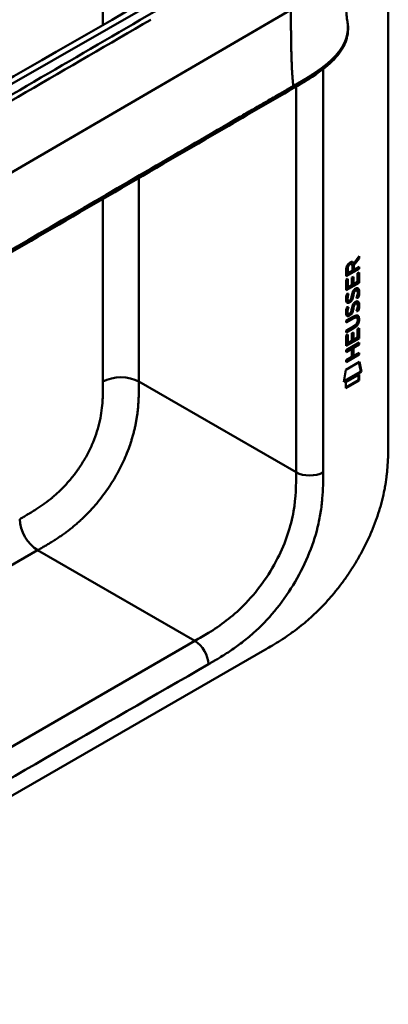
# Model space of a CAD drawing. Header units: millimetres. Extents: x 20 to 833, y 20 to 574.
# Tile 9 of 19: x 409 to 432, y 85 to 148. Entities that reach past the tile are written whole.
import ezdxf

# ---------------------------------------------------------------- set-up
doc = ezdxf.new("R2010")
doc.units = ezdxf.units.MM
doc.header["$LTSCALE"] = 2
doc.layers.add('Sichtbare Kanten(DIN)', color=7, linetype='Continuous', lineweight=50)
doc.layers.add('Sichtbare tangentiale Kanten(DIN)', color=7, linetype='Continuous', lineweight=50)

msp = doc.modelspace()

# ---------------------------------------------------------------- linework, layer by layer
at = {"layer": 'Sichtbare Kanten(DIN)'}
for p, q in [((432.448, 183.566), (432.448, 121.045)), ((430.231, 132.195), (430.274, 132.171)), ((430.569, 132.507), (430.246, 132.074)), ((430.274, 132.171), (430.612, 132.624)), ((430.612, 132.482), (430.289, 132.049)), ((430.569, 132.567), (430.569, 132.507)), ((430.569, 132.507), (430.612, 132.482)), ((430.612, 132.624), (430.612, 132.482)), ((430.569, 131.857), (429.803, 131.416)), ((430.611, 131.833), (429.803, 131.367)), ((429.803, 131.367), (429.804, 131.796)), ((429.86, 131.863), (429.859, 131.573)), ((429.859, 131.573), (429.902, 131.548)), ((429.902, 131.839), (429.902, 131.548)), ((429.902, 131.548), (430.19, 131.714)), ((430.104, 132.159), (430.147, 132.134)), ((430.19, 131.714), (430.19, 132.004)), ((430.246, 132.074), (430.246, 131.796)), ((430.246, 132.074), (430.289, 132.049)), ((430.246, 131.796), (430.289, 131.771)), ((430.289, 132.049), (430.289, 131.771)), ((430.289, 131.771), (430.611, 131.957)), ((430.513, 131.545), (430.611, 131.602)), ((430.569, 131.578), (430.568, 130.965)), ((430.569, 131.933), (430.569, 131.857)), ((430.569, 131.857), (430.611, 131.833)), ((430.611, 131.957), (430.611, 131.833)), ((430.611, 131.602), (430.611, 130.941)), ((429.802, 130.475), (429.803, 131.13)), ((430.568, 130.965), (429.802, 130.524)), ((430.611, 130.941), (429.802, 130.475)), ((429.803, 131.13), (429.901, 131.186)), ((429.859, 131.162), (429.858, 130.679)), ((429.901, 131.186), (429.901, 130.655)), ((430.154, 131.273), (430.253, 131.33)), ((430.154, 130.801), (430.154, 131.273)), ((430.21, 131.306), (430.21, 130.882)), ((430.253, 131.33), (430.252, 130.857)), ((430.252, 130.857), (430.512, 131.007)), ((430.512, 131.007), (430.513, 131.545)), ((430.568, 130.965), (430.611, 130.941)), ((429.858, 130.679), (429.901, 130.655)), ((429.901, 130.655), (430.154, 130.801)), ((430.21, 130.882), (430.252, 130.857)), ((430.274, 130.406), (430.316, 130.381)), ((430.354, 130.49), (430.351, 130.489)), ((430.354, 130.49), (430.396, 130.466)), ((430.396, 130.466), (430.393, 130.464)), ((430.433, 130.498), (430.476, 130.473)), ((429.851, 130.25), (429.947, 130.273)), ((429.864, 129.872), (429.866, 129.867)), ((429.891, 129.837), (429.934, 129.813)), ((429.906, 129.847), (429.908, 129.843)), ((430.1, 129.927), (430.103, 129.934)), ((430.208, 130.164), (430.25, 130.139)), ((430.221, 130.237), (430.264, 130.212)), ((430.512, 130.037), (430.555, 130.012)), ((429.85, 129.418), (429.946, 129.44)), ((430.099, 129.095), (430.102, 129.102)), ((430.207, 129.332), (430.249, 129.307)), ((430.221, 129.405), (430.263, 129.38)), ((430.273, 129.574), (430.316, 129.549)), ((430.353, 129.658), (430.35, 129.656)), ((430.353, 129.658), (430.396, 129.634)), ((430.396, 129.634), (430.392, 129.632)), ((430.433, 129.666), (430.475, 129.641)), ((430.512, 129.205), (430.554, 129.18)), ((429.801, 128.563), (430.266, 128.831)), ((430.231, 128.737), (429.801, 128.489)), ((430.273, 128.712), (429.801, 128.44)), ((429.801, 128.44), (429.801, 128.563)), ((429.863, 129.04), (429.865, 129.035)), ((429.891, 129.005), (429.933, 128.981)), ((429.906, 129.015), (429.908, 129.011)), ((430.425, 128.777), (430.467, 128.752)), ((430.522, 128.599), (430.522, 128.603)), ((429.8, 127.931), (430.273, 128.203)), ((430.223, 128.101), (429.8, 127.857)), ((430.266, 128.076), (429.8, 127.808)), ((429.8, 127.808), (429.8, 127.931)), ((430.51, 128.037), (430.609, 128.094)), ((430.51, 127.499), (430.51, 128.037)), ((430.566, 128.069), (430.566, 127.457)), ((430.609, 128.094), (430.608, 127.432)), ((429.8, 127.621), (429.899, 127.678)), ((429.8, 126.966), (429.8, 127.621)), ((430.566, 127.457), (429.8, 127.015)), ((430.608, 127.432), (429.8, 126.966)), ((429.856, 127.654), (429.856, 127.171)), ((429.899, 127.678), (429.898, 127.146)), ((429.898, 127.146), (430.152, 127.292)), ((430.152, 127.765), (430.25, 127.822)), ((430.152, 127.292), (430.152, 127.765)), ((430.208, 127.797), (430.208, 127.374)), ((430.208, 127.374), (430.25, 127.349)), ((430.25, 127.822), (430.25, 127.349)), ((430.25, 127.349), (430.51, 127.499)), ((430.566, 127.457), (430.608, 127.432)), ((429.799, 126.707), (430.608, 127.173)), ((430.108, 126.811), (429.799, 126.633)), ((430.151, 126.786), (429.799, 126.584)), ((429.799, 126.584), (429.799, 126.707)), ((429.856, 127.171), (429.898, 127.146)), ((430.108, 126.811), (430.151, 126.786)), ((430.15, 126.277), (430.151, 126.786)), ((430.565, 127.074), (430.209, 126.869)), ((430.209, 126.869), (430.209, 126.36)), ((430.209, 126.869), (430.252, 126.844)), ((430.252, 126.844), (430.251, 126.336)), ((430.608, 127.05), (430.252, 126.844)), ((430.565, 127.148), (430.565, 127.074)), ((430.565, 127.074), (430.608, 127.05)), ((430.608, 127.173), (430.608, 127.05)), ((430.565, 126.442), (429.799, 126.001)), ((430.607, 126.418), (429.799, 125.952)), ((429.799, 126.075), (430.15, 126.277)), ((429.799, 125.952), (429.799, 126.075)), ((430.209, 126.36), (430.251, 126.336)), ((430.251, 126.336), (430.607, 126.541)), ((430.565, 126.516), (430.565, 126.442)), ((430.565, 126.442), (430.607, 126.418)), ((430.607, 126.541), (430.607, 126.418)), ((429.649, 124.697), (429.778, 125.468)), ((430.713, 125.359), (429.658, 124.751)), ((429.778, 125.468), (430.629, 125.958)), ((430.595, 125.939), (430.713, 125.359)), ((430.629, 125.958), (430.756, 125.335)), ((430.713, 125.359), (430.756, 125.335)), ((430.756, 125.335), (429.649, 124.697)), ((429.778, 124.678), (430.626, 125.167)), ((430.583, 124.818), (429.778, 124.354)), ((430.626, 124.794), (429.778, 124.305)), ((430.584, 125.142), (430.583, 124.818)), ((430.583, 124.818), (430.626, 124.794)), ((430.626, 125.167), (430.626, 124.794)), ((429.778, 124.305), (429.778, 124.678)), ((379.85, 81.93), (424.676, 107.81))]:
    msp.add_line(p, q, dxfattribs=at)
for centre, major_axis, ratio, start_param, end_param in [((429.841, 131.525), (-0.368, -0.732), 0.34929, 2.798951, 3.629759), ((429.799, 131.549), (-0.368, -0.732), 0.34929, 2.798951, 3.03581), ((430.193, 131.803), (-0.175, 0.346), 0.819444, 0.044165, 1.01691), ((430.235, 131.779), (-0.175, 0.346), 0.819444, 0.044165, 1.01691), ((430.167, 129.832), (0.258, 0.67), 0.280159, 6.239264, 6.601156), ((430.21, 129.807), (0.258, 0.67), 0.280159, 6.079768, 6.601156), ((430.222, 131.094), (0.327, 1.256), 0.153171, 2.885023, 2.945982), ((430.075, 130.253), (0.178, 0.418), 0.325758, 2.860979, 3.102051), ((430.264, 131.07), (0.327, 1.256), 0.153171, 2.885023, 2.945982), ((430.117, 130.228), (0.178, 0.418), 0.325758, 2.860979, 3.321272), ((430.083, 129.925), (0.0284, 0.0613), 0.214041, 4.52817, 4.836248), ((430.083, 129.093), (0.0284, 0.0613), 0.214041, 4.52817, 4.836248), ((430.167, 129.001), (0.258, 0.669), 0.280374, 6.239236, 6.601395), ((430.21, 128.976), (0.258, 0.669), 0.280374, 6.079702, 6.601395), ((430.246, 130.357), (0.352, 1.35), 0.146604, 2.895407, 2.954548), ((430.076, 129.425), (0.18, 0.422), 0.324198, 2.862775, 3.102561), ((430.288, 130.332), (0.352, 1.35), 0.146604, 2.895407, 2.954548), ((430.119, 129.4), (0.18, 0.422), 0.324198, 2.862775, 3.320606), ((429.144, 129.007), (1.388, -0.568), 0.642788, 5.820817, 6.539156), ((429.186, 126.681), (1.355, 2.199), 0.216474, 5.945573, 6.664037), ((429.187, 128.982), (1.388, -0.568), 0.642788, 5.820817, 6.539156), ((423.894, 131.252), (6.595, -2.821), 0.235363, 6.108423, 6.383356), ((429.143, 126.705), (1.355, 2.199), 0.216474, 5.945573, 6.245566)]:
    msp.add_ellipse(centre, major_axis=major_axis, ratio=ratio, start_param=start_param, end_param=end_param, dxfattribs=at)
for points, knots in [([(393.798, 135.328), (403.266, 140.749), (412.733, 146.171), (423.173, 152.197), (424.205, 152.794), (425.236, 153.39)], [0, 0, 0, 0, 10.000028, 10.000028, 11.098058, 11.098058, 11.098058, 11.098058]), ([(429.708, 151.743), (429.708, 150.972), (429.714, 150.198), (429.745, 149.064), (429.759, 148.688), (429.792, 148.154), (429.805, 147.979), (429.836, 147.659), (429.857, 147.51), (429.872, 147.422)], [0, 0, 0, 0, 0.721466, 0.721466, 1.084261, 1.084261, 1.269024, 1.269024, 1.460513, 1.460513, 1.460513, 1.460513]), ([(429.872, 147.422), (429.872, 147.421), (429.872, 147.421), (429.873, 147.42), (429.873, 147.42), (429.873, 147.419), (429.873, 147.418), (429.873, 147.417), (429.873, 147.416), (429.874, 147.414), (429.874, 147.413), (429.874, 147.411), (429.875, 147.41), (429.875, 147.406), (429.876, 147.404), (429.877, 147.397), (429.877, 147.393), (429.88, 147.379), (429.881, 147.369), (429.887, 147.335), (429.891, 147.311), (429.903, 147.216), (429.91, 147.149), (429.923, 146.882), (429.908, 146.689), (429.793, 146.129), (429.623, 145.771), (429.105, 145.06), (428.734, 144.709), (427.766, 143.97), (427.132, 143.597), (424.939, 142.318), (423.377, 141.41), (417.135, 137.775), (412.454, 135.049), (404.262, 130.279), (400.751, 128.234), (394.606, 124.656), (392.042, 123.085), (388.48, 121.131), (387.57, 120.687), (386.038, 120.186), (385.472, 120.032), (384.59, 119.961), (384.276, 119.969), (383.812, 120.048), (383.654, 120.088), (383.422, 120.169), (383.344, 120.2), (383.229, 120.253), (383.191, 120.272), (383.133, 120.302), (383.113, 120.312), (383.083, 120.329), (383.073, 120.335), (383.057, 120.344), (383.052, 120.347), (383.044, 120.351), (383.041, 120.353), (383.036, 120.355), (383.035, 120.356), (383.032, 120.358), (383.031, 120.359), (383.029, 120.36)], [0, 0, 0, 0, 0.000812, 0.000812, 0.001159, 0.001159, 0.001709, 0.001709, 0.00226, 0.00226, 0.00297, 0.00297, 0.004051, 0.004051, 0.005946, 0.005946, 0.009784, 0.009784, 0.018899, 0.018899, 0.044942, 0.044942, 0.123041, 0.123041, 0.357876, 0.357876, 0.819393, 0.819393, 1.341428, 1.341428, 2.016287, 2.016287, 3.678544, 3.678544, 8.665313, 8.665313, 12.40539, 12.40539, 15.210451, 15.210451, 16.085372, 16.085372, 16.55485, 16.55485, 16.809473, 16.809473, 16.944798, 16.944798, 17.014076, 17.014076, 17.049094, 17.049094, 17.066817, 17.066817, 17.075861, 17.075861, 17.080537, 17.080537, 17.082986, 17.082986, 17.084274, 17.084274, 17.085621, 17.085621, 17.085621, 17.085621]), ([(430.425, 128.777), (430.422, 128.778), (430.42, 128.779), (430.4, 128.788), (430.38, 128.79), (430.318, 128.782), (430.273, 128.761), (430.231, 128.737)], [0.06065051, 0.06065051, 0.06065051, 0.06065051, 0.06439039, 0.06439039, 0.08887549, 0.08887549, 0.13413559, 0.13413559, 0.13413559, 0.13413559]), ([(430.522, 128.603), (430.522, 128.618), (430.521, 128.633), (430.517, 128.674), (430.51, 128.699), (430.489, 128.736), (430.476, 128.749), (430.442, 128.764), (430.422, 128.765), (430.361, 128.757), (430.316, 128.737), (430.273, 128.712)], [0, 0, 0, 0, 0.0140042, 0.0140042, 0.0408947, 0.0408947, 0.0643904, 0.0643904, 0.0888755, 0.0888755, 0.1341356, 0.1341356, 0.1341356, 0.1341356]), ([(424.676, 107.81), (424.792, 107.877), (425.078, 108.044), (425.453, 108.271), (425.886, 108.547), (426.233, 108.783), (426.669, 109.101), (427.017, 109.374), (427.45, 109.74), (427.794, 110.053), (428.218, 110.47), (428.552, 110.823), (428.958, 111.288), (429.274, 111.677), (429.655, 112.182), (429.948, 112.601), (430.295, 113.138), (430.558, 113.578), (430.864, 114.138), (431.092, 114.591), (431.352, 115.16), (431.54, 115.617), (431.748, 116.187), (431.895, 116.639), (432.051, 117.197), (432.155, 117.637), (432.26, 118.177), (432.324, 118.599), (432.383, 119.115), (432.415, 119.517), (432.438, 120.007), (432.448, 120.486), (432.448, 120.86), (432.448, 121.045)], [0.0130421, 0.0130421, 0.0130421, 0.0130421, 0.0416672, 0.0833338, 0.1041671, 0.1458338, 0.1666671, 0.2083337, 0.2291671, 0.2708337, 0.291667, 0.3333337, 0.354167, 0.3958336, 0.416667, 0.4583336, 0.4791669, 0.5208336, 0.5416669, 0.5833336, 0.6041669, 0.6458335, 0.6666668, 0.7083335, 0.7291668, 0.7708335, 0.7916668, 0.8333334, 0.8541667, 0.8958334, 0.9166667, 0.9583334, 0.9999958, 0.9999958, 0.9999958, 0.9999958])]:
    msp.add_open_spline(points, degree=3, knots=knots, dxfattribs=at)
msp.add_rational_spline([(429.872, 147.422), (429.872, 147.422), (429.872, 147.422), (429.872, 147.422)], [0.999508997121, 0.999509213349, 0.999509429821, 0.999509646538], degree=3, dxfattribs=at)
for points in [[(429.804, 131.796), (429.808, 131.943), (429.873, 132.131), (430.047, 132.231)], [(430.19, 132.004), (430.19, 132.094), (430.165, 132.186), (430.048, 132.118)], [(430.104, 132.159), (430.083, 132.171), (430.051, 132.169), (430.005, 132.143)], [(430.154, 130.133), (430.178, 130.267), (430.207, 130.352), (430.247, 130.43)], [(430.274, 130.406), (430.254, 130.365), (430.237, 130.31), (430.221, 130.237)], [(430.247, 130.43), (430.273, 130.481), (430.31, 130.526), (430.361, 130.564)], [(430.316, 130.381), (430.296, 130.341), (430.279, 130.286), (430.264, 130.212)], [(430.351, 130.489), (430.316, 130.469), (430.295, 130.446), (430.274, 130.406)], [(430.393, 130.464), (430.359, 130.444), (430.337, 130.421), (430.316, 130.381)], [(430.361, 130.564), (430.442, 130.623), (430.522, 130.636), (430.577, 130.565)], [(430.511, 130.191), (430.531, 130.311), (430.531, 130.401), (430.5, 130.448)], [(430.516, 130.609), (430.522, 130.603), (430.528, 130.597), (430.534, 130.589)], [(430.534, 130.589), (430.565, 130.548), (430.58, 130.485), (430.58, 130.397)], [(430.58, 130.397), (430.58, 130.37), (430.578, 130.34), (430.576, 130.308)], [(430.577, 130.565), (430.608, 130.524), (430.623, 130.461), (430.623, 130.373)], [(430.623, 130.373), (430.623, 130.345), (430.621, 130.316), (430.618, 130.284)], [(429.816, 129.747), (429.79, 129.811), (429.782, 129.882), (429.794, 129.996)], [(429.794, 129.996), (429.799, 130.045), (429.811, 130.119), (429.831, 130.187)], [(429.974, 129.688), (429.911, 129.662), (429.846, 129.672), (429.816, 129.747)], [(429.831, 130.187), (429.836, 130.206), (429.851, 130.25), (429.851, 130.25)], [(429.86, 130.12), (429.842, 130.027), (429.84, 129.953), (429.857, 129.892)], [(429.932, 129.712), (429.901, 129.7), (429.871, 129.696), (429.844, 129.703)], [(429.894, 130.26), (429.884, 130.219), (429.867, 130.153), (429.86, 130.12)], [(429.903, 130.095), (429.885, 130.003), (429.883, 129.928), (429.899, 129.867)], [(429.947, 130.273), (429.947, 130.272), (429.913, 130.146), (429.903, 130.095)], [(429.975, 129.733), (429.947, 129.717), (429.941, 129.716), (429.932, 129.712)], [(429.966, 129.807), (430.008, 129.811), (430.061, 129.854), (430.091, 129.908)], [(430.018, 129.709), (429.989, 129.693), (429.983, 129.692), (429.974, 129.688)], [(430.153, 129.955), (430.12, 129.868), (430.065, 129.784), (429.975, 129.733)], [(430.195, 129.93), (430.163, 129.843), (430.108, 129.759), (430.018, 129.709)], [(430.103, 129.934), (430.122, 129.981), (430.138, 130.044), (430.154, 130.133)], [(430.208, 130.164), (430.192, 130.076), (430.174, 130.012), (430.153, 129.955)], [(430.25, 130.139), (430.235, 130.052), (430.217, 129.988), (430.195, 129.93)], [(430.221, 130.237), (430.219, 130.225), (430.208, 130.165), (430.208, 130.164)], [(430.246, 129.598), (430.272, 129.649), (430.309, 129.694), (430.36, 129.731)], [(430.264, 130.212), (430.262, 130.201), (430.25, 130.14), (430.25, 130.139)], [(430.36, 129.731), (430.441, 129.791), (430.521, 129.804), (430.576, 129.733)], [(430.451, 129.98), (430.451, 129.98), (430.494, 130.089), (430.511, 130.191)], [(430.555, 130.012), (430.549, 130.01), (430.451, 129.98), (430.451, 129.98)], [(430.512, 130.037), (430.51, 130.036), (430.489, 130.029), (430.466, 130.023)], [(430.576, 130.308), (430.568, 130.195), (430.523, 130.062), (430.512, 130.037)], [(430.516, 129.777), (430.522, 129.771), (430.528, 129.765), (430.534, 129.757)], [(430.534, 129.757), (430.565, 129.716), (430.58, 129.653), (430.58, 129.565)], [(430.618, 130.284), (430.61, 130.171), (430.565, 130.037), (430.555, 130.012)], [(430.576, 129.733), (430.607, 129.692), (430.622, 129.629), (430.622, 129.541)], [(429.815, 128.915), (429.79, 128.979), (429.782, 129.05), (429.793, 129.164)], [(429.793, 129.164), (429.798, 129.213), (429.81, 129.287), (429.83, 129.355)], [(429.83, 129.355), (429.836, 129.374), (429.85, 129.418), (429.85, 129.418)], [(429.86, 129.288), (429.842, 129.195), (429.84, 129.121), (429.856, 129.06)], [(429.894, 129.428), (429.883, 129.387), (429.866, 129.321), (429.86, 129.288)], [(429.902, 129.263), (429.884, 129.171), (429.882, 129.096), (429.899, 129.035)], [(429.946, 129.44), (429.946, 129.44), (429.912, 129.314), (429.902, 129.263)], [(430.152, 129.123), (430.12, 129.036), (430.065, 128.952), (429.975, 128.901)], [(430.195, 129.098), (430.162, 129.011), (430.107, 128.927), (430.017, 128.877)], [(430.102, 129.102), (430.122, 129.149), (430.138, 129.212), (430.153, 129.301)], [(430.207, 129.332), (430.192, 129.244), (430.174, 129.18), (430.152, 129.123)], [(430.153, 129.301), (430.177, 129.435), (430.206, 129.52), (430.246, 129.598)], [(430.249, 129.307), (430.234, 129.22), (430.216, 129.156), (430.195, 129.098)], [(430.221, 129.405), (430.219, 129.393), (430.207, 129.333), (430.207, 129.332)], [(430.273, 129.574), (430.253, 129.533), (430.236, 129.478), (430.221, 129.405)], [(430.263, 129.38), (430.261, 129.369), (430.25, 129.308), (430.249, 129.307)], [(430.316, 129.549), (430.296, 129.509), (430.279, 129.454), (430.263, 129.38)], [(430.35, 129.656), (430.316, 129.637), (430.294, 129.614), (430.273, 129.574)], [(430.392, 129.632), (430.358, 129.612), (430.337, 129.589), (430.316, 129.549)], [(430.45, 129.148), (430.45, 129.148), (430.494, 129.257), (430.511, 129.359)], [(430.554, 129.18), (430.549, 129.178), (430.45, 129.148), (430.45, 129.148)], [(430.512, 129.205), (430.509, 129.204), (430.488, 129.197), (430.466, 129.191)], [(430.511, 129.359), (430.53, 129.479), (430.53, 129.569), (430.5, 129.616)], [(430.575, 129.476), (430.567, 129.363), (430.522, 129.23), (430.512, 129.205)], [(430.618, 129.452), (430.609, 129.339), (430.565, 129.205), (430.554, 129.18)], [(430.58, 129.565), (430.58, 129.537), (430.578, 129.508), (430.575, 129.476)], [(430.622, 129.541), (430.622, 129.513), (430.62, 129.484), (430.618, 129.452)], [(429.974, 128.856), (429.91, 128.83), (429.845, 128.84), (429.815, 128.915)], [(429.931, 128.88), (429.901, 128.868), (429.87, 128.864), (429.843, 128.871)], [(429.975, 128.901), (429.946, 128.885), (429.94, 128.884), (429.931, 128.88)], [(429.966, 128.975), (430.007, 128.979), (430.061, 129.021), (430.09, 129.076)], [(430.017, 128.877), (429.989, 128.861), (429.983, 128.86), (429.974, 128.856)]]:
    msp.add_open_spline(points, degree=3, dxfattribs=at)
at = {"layer": 'Sichtbare tangentiale Kanten(DIN)'}
for p, q in [((414.488, 147.192), (414.488, 180.396)), ((425.852, 153.284), (394.324, 135.24)), ((390.419, 127.237), (426.319, 148.142)), ((414.488, 146.146), (414.488, 146.146)), ((426.65, 143.316), (426.65, 119.004)), ((416.75, 124.719), (416.75, 137.551)), ((414.488, 136.377), (414.488, 136.377)), ((414.488, 124.719), (414.488, 136.233)), ((429.86, 131.863), (429.902, 131.839)), ((430.005, 132.143), (430.048, 132.118)), ((430.351, 130.489), (430.393, 130.464)), ((430.534, 130.589), (430.577, 130.565)), ((430.58, 130.397), (430.623, 130.373)), ((429.857, 129.892), (429.899, 129.867)), ((429.86, 130.12), (429.903, 130.095)), ((429.864, 129.872), (429.906, 129.847)), ((429.866, 129.867), (429.908, 129.843)), ((429.932, 129.712), (429.974, 129.688)), ((429.975, 129.733), (430.018, 129.709)), ((430.153, 129.955), (430.195, 129.93)), ((430.534, 129.757), (430.576, 129.733)), ((430.576, 130.308), (430.618, 130.284)), ((429.86, 129.288), (429.902, 129.263)), ((430.152, 129.123), (430.195, 129.098)), ((430.35, 129.656), (430.392, 129.632)), ((430.575, 129.476), (430.618, 129.452)), ((430.58, 129.565), (430.622, 129.541)), ((429.856, 129.06), (429.899, 129.035)), ((429.863, 129.04), (429.906, 129.015)), ((429.865, 129.035), (429.908, 129.011)), ((429.931, 128.88), (429.974, 128.856)), ((429.975, 128.901), (430.017, 128.877)), ((430.231, 128.737), (430.273, 128.712)), ((430.579, 128.683), (430.622, 128.659)), ((430.223, 128.101), (430.266, 128.076)), ((416.75, 124.719), (426.65, 119.004)), ((384.93, 99.396), (410.375, 114.087)), ((410.375, 114.087), (410.381, 114.091)), ((410.375, 114.087), (420.275, 108.372)), ((420.275, 108.372), (379.284, 84.706))]:
    msp.add_line(p, q, dxfattribs=at)
for points, knots in [([(421.734, 162.972), (421.736, 162.971), (421.738, 162.969), (421.741, 162.968), (421.826, 162.919), (421.909, 162.87), (421.992, 162.823), (422.075, 162.776), (422.157, 162.728), (422.239, 162.68), (422.321, 162.633), (422.405, 162.585), (422.489, 162.537), (422.573, 162.489), (422.658, 162.439), (422.746, 162.389), (422.789, 162.364), (422.834, 162.339), (422.878, 162.313), (422.923, 162.288), (422.968, 162.262), (423.013, 162.236), (423.103, 162.184), (423.195, 162.131), (423.288, 162.078), (423.381, 162.025), (423.473, 161.972), (423.565, 161.919), (423.658, 161.866), (423.749, 161.813), (423.839, 161.762), (423.93, 161.71), (424.018, 161.659), (424.105, 161.609), (424.193, 161.559), (424.278, 161.51), (424.363, 161.462), (424.448, 161.413), (424.532, 161.365), (424.615, 161.317), (424.699, 161.269), (424.782, 161.222), (424.866, 161.174), (424.949, 161.126), (425.033, 161.078), (425.117, 161.03), (425.201, 160.982), (425.286, 160.933), (425.371, 160.884), (425.457, 160.836), (425.542, 160.787), (425.628, 160.737), (425.714, 160.688), (425.8, 160.639), (425.887, 160.59), (426.904, 160.007), (427.876, 159.446), (428.614, 158.742), (429.129, 158.251), (429.511, 157.689), (429.643, 157.12), (429.798, 156.451), (429.619, 155.78), (429.15, 155.164), (428.712, 154.59), (428.04, 154.083), (427.295, 153.618), (426.685, 153.235), (426.034, 152.87), (425.395, 152.497), (422.55, 150.84), (419.691, 149.176), (416.84, 147.516), (412.078, 144.743), (407.312, 141.967), (402.548, 139.193), (400.167, 137.806), (397.784, 136.419), (395.402, 135.032), (394.211, 134.338), (393.021, 133.645), (391.83, 132.951), (391.079, 132.514), (390.333, 132.071), (389.576, 131.644), (389.132, 131.393), (388.683, 131.151), (388.208, 130.92), (388.096, 130.866), (387.985, 130.814), (387.868, 130.76)], [0, 0, 0, 0, 0.002518, 0.002518, 0.002518, 0.094944, 0.094944, 0.094944, 0.18737, 0.18737, 0.18737, 0.279796, 0.279796, 0.279796, 0.372222, 0.372222, 0.372222, 0.418434, 0.418434, 0.418434, 0.464647, 0.464647, 0.464647, 0.557073, 0.557073, 0.557073, 0.649499, 0.649499, 0.649499, 0.741925, 0.741925, 0.741925, 0.834351, 0.834351, 0.834351, 0.926776, 0.926776, 0.926776, 1.019202, 1.019202, 1.019202, 1.111628, 1.111628, 1.111628, 1.204054, 1.204054, 1.204054, 1.29648, 1.29648, 1.29648, 1.388905, 1.388905, 1.388905, 1.481331, 1.481331, 1.481331, 2.571552, 2.571552, 2.571552, 3.331424, 3.331424, 3.331424, 4.2235, 4.2235, 4.2235, 5.055186, 5.055186, 5.055186, 5.737675, 5.737675, 5.737675, 8.775646, 8.775646, 8.775646, 13.850256, 13.850256, 13.850256, 16.38756, 16.38756, 16.38756, 17.656213, 17.656213, 17.656213, 18.455338, 18.455338, 18.455338, 18.924865, 18.924865, 18.924865, 19.034762, 19.034762, 19.034762, 19.034762]), ([(417.496, 147.528), (412.263, 144.481), (407.026, 141.432), (401.795, 138.386), (398.378, 136.396), (394.96, 134.406), (391.543, 132.416), (391.219, 132.227), (390.895, 132.038), (390.57, 131.849)], [3.186788, 3.186788, 3.186788, 3.186788, 8.760538, 8.760538, 8.760538, 12.401919, 12.401919, 12.401919, 12.747463, 12.747463, 12.747463, 12.747463]), ([(426.471, 143.355), (426.097, 143.138), (425.722, 142.92), (425.348, 142.702), (425.193, 142.611), (425.037, 142.521), (424.882, 142.43), (424.664, 142.303), (424.446, 142.176), (424.228, 142.049), (424.112, 141.982), (423.996, 141.914), (423.879, 141.847), (423.621, 141.696), (423.363, 141.546), (423.105, 141.396), (421.236, 140.307), (419.366, 139.218), (417.496, 138.129)], [0, 0, 0, 0, 0.398412, 0.398412, 0.398412, 0.558361, 0.558361, 0.558361, 0.796365, 0.796365, 0.796365, 0.913785, 0.913785, 0.913785, 1.19486, 1.19486, 1.19486, 3.18679, 3.18679, 3.18679, 3.18679]), ([(417.496, 138.129), (410.016, 133.774), (402.537, 129.418), (395.058, 125.063), (394.669, 124.837), (394.281, 124.611), (393.893, 124.385), (393.534, 124.175), (393.174, 123.966), (392.814, 123.756), (392.066, 123.321), (391.318, 122.885), (390.57, 122.45)], [3.18679, 3.18679, 3.18679, 3.18679, 11.154099, 11.154099, 11.154099, 11.571149, 11.571149, 11.571149, 11.950756, 11.950756, 11.950756, 12.747463, 12.747463, 12.747463, 12.747463]), ([(409.25, 116.05), (409.316, 116.089), (409.382, 116.127), (409.449, 116.165), (409.47, 116.178), (409.491, 116.19), (409.512, 116.202), (409.534, 116.215), (409.555, 116.227), (409.576, 116.24), (409.619, 116.265), (409.662, 116.29), (409.704, 116.315), (409.726, 116.327), (409.747, 116.34), (409.768, 116.353), (409.811, 116.378), (409.854, 116.404), (409.897, 116.43), (409.919, 116.443), (409.94, 116.456), (409.962, 116.469), (410.067, 116.534), (410.176, 116.601), (410.284, 116.671), (410.286, 116.673), (410.289, 116.674), (410.291, 116.675), (410.465, 116.788), (410.631, 116.901), (410.799, 117.023), (410.801, 117.025), (410.804, 117.026), (410.806, 117.028), (410.976, 117.152), (411.143, 117.282), (411.31, 117.421), (411.311, 117.422), (411.313, 117.423), (411.314, 117.425), (411.484, 117.566), (411.652, 117.718), (411.816, 117.878), (411.817, 117.879), (411.818, 117.879), (411.819, 117.88), (411.984, 118.042), (412.148, 118.215), (412.306, 118.395), (412.464, 118.575), (412.618, 118.766), (412.764, 118.963), (412.911, 119.16), (413.051, 119.366), (413.183, 119.577), (413.316, 119.789), (413.441, 120.009), (413.556, 120.23), (413.67, 120.451), (413.775, 120.678), (413.869, 120.904), (413.961, 121.129), (414.044, 121.357), (414.114, 121.582), (414.184, 121.805), (414.243, 122.029), (414.291, 122.249), (414.291, 122.25), (414.291, 122.252), (414.292, 122.253), (414.339, 122.469), (414.375, 122.681), (414.403, 122.891), (414.403, 122.894), (414.403, 122.897), (414.404, 122.9), (414.431, 123.108), (414.45, 123.311), (414.462, 123.52), (414.463, 123.522), (414.463, 123.525), (414.463, 123.527), (414.469, 123.63), (414.474, 123.729), (414.477, 123.829), (414.481, 123.932), (414.483, 124.034), (414.485, 124.136), (414.488, 124.332), (414.488, 124.526), (414.488, 124.719)], [0, 0, 0, 0, 0.070218, 0.070218, 0.070218, 0.092832, 0.092832, 0.092832, 0.115446, 0.115446, 0.115446, 0.160675, 0.160675, 0.160675, 0.183289, 0.183289, 0.183289, 0.228941, 0.228941, 0.228941, 0.251767, 0.251767, 0.251767, 0.363762, 0.363762, 0.363762, 0.365897, 0.365897, 0.365897, 0.545781, 0.545781, 0.545781, 0.548566, 0.548566, 0.548566, 0.730533, 0.730533, 0.730533, 0.732167, 0.732167, 0.732167, 0.917085, 0.917085, 0.917085, 0.918159, 0.918159, 0.918159, 1.105341, 1.105341, 1.105341, 1.292583, 1.292583, 1.292583, 1.479843, 1.479843, 1.479843, 1.668316, 1.668316, 1.668316, 1.856049, 1.856049, 1.856049, 2.04267, 2.04267, 2.04267, 2.22752, 2.22752, 2.22752, 2.228844, 2.228844, 2.228844, 2.410408, 2.410408, 2.410408, 2.413125, 2.413125, 2.413125, 2.593238, 2.593238, 2.593238, 2.595429, 2.595429, 2.595429, 2.684558, 2.684558, 2.684558, 2.776286, 2.776286, 2.776286, 2.954074, 2.954074, 2.954074, 2.954074]), ([(426.65, 119.004), (426.65, 118.212), (426.636, 117.401), (426.488, 116.55), (426.321, 115.59), (425.986, 114.571), (425.485, 113.583), (424.922, 112.476), (424.161, 111.433), (423.321, 110.591), (422.63, 109.9), (421.89, 109.349), (421.138, 108.883), (420.851, 108.705), (420.563, 108.538), (420.275, 108.372)], [-3.587895, -3.587895, -3.587895, -3.587895, -2.845409, -2.845409, -2.845409, -2.006875, -2.006875, -2.006875, -1.066961, -1.066961, -1.066961, -0.294358, -0.294358, -0.294358, 0, 0, 0, 0]), ([(421.123, 106.902), (421.184, 106.938), (421.245, 106.973), (421.306, 107.008), (421.363, 107.041), (421.42, 107.074), (421.477, 107.107), (421.506, 107.124), (421.534, 107.141), (421.563, 107.158), (421.647, 107.207), (421.73, 107.257), (421.82, 107.311), (421.822, 107.312), (421.824, 107.313), (421.826, 107.315), (422.077, 107.466), (422.303, 107.609), (422.531, 107.763), (422.535, 107.766), (422.539, 107.768), (422.543, 107.771), (422.776, 107.928), (423.01, 108.096), (423.243, 108.276), (423.245, 108.278), (423.247, 108.28), (423.25, 108.282), (423.483, 108.462), (423.716, 108.655), (423.945, 108.86), (423.947, 108.862), (423.948, 108.864), (423.95, 108.865), (424.412, 109.279), (424.863, 109.747), (425.28, 110.249), (425.7, 110.754), (426.1, 111.312), (426.453, 111.89), (426.806, 112.468), (427.124, 113.086), (427.383, 113.697), (427.64, 114.306), (427.851, 114.938), (428.002, 115.55), (428.002, 115.551), (428.003, 115.553), (428.003, 115.554), (428.078, 115.858), (428.139, 116.16), (428.187, 116.457), (428.187, 116.459), (428.188, 116.462), (428.188, 116.464), (428.236, 116.76), (428.27, 117.051), (428.295, 117.334), (428.295, 117.339), (428.295, 117.343), (428.296, 117.348), (428.319, 117.626), (428.332, 117.896), (428.34, 118.184), (428.34, 118.188), (428.34, 118.193), (428.34, 118.197), (428.347, 118.477), (428.347, 118.74), (428.347, 119.004)], [79.050735, 79.050735, 79.050735, 79.050735, 79.115326, 79.115326, 79.115326, 79.175852, 79.175852, 79.175852, 79.206115, 79.206115, 79.206115, 79.29477, 79.29477, 79.29477, 79.296904, 79.296904, 79.296904, 79.544256, 79.544256, 79.544256, 79.548758, 79.548758, 79.548758, 79.800076, 79.800076, 79.800076, 79.802526, 79.802526, 79.802526, 80.054962, 80.054962, 80.054962, 80.056924, 80.056924, 80.056924, 80.565665, 80.565665, 80.565665, 81.078223, 81.078223, 81.078223, 81.591387, 81.591387, 81.591387, 82.102645, 82.102645, 82.102645, 82.103787, 82.103787, 82.103787, 82.357518, 82.357518, 82.357518, 82.35964, 82.35964, 82.35964, 82.612159, 82.612159, 82.612159, 82.616454, 82.616454, 82.616454, 82.864896, 82.864896, 82.864896, 82.868708, 82.868708, 82.868708, 83.11068, 83.11068, 83.11068, 83.11068])]:
    msp.add_open_spline(points, degree=3, knots=knots, dxfattribs=at)
for points, degree in [([(426.471, 143.355), (426.392, 143.985), (426.351, 144.826), (426.33, 145.866), (426.319, 147.007), (426.319, 148.142)], 5), ([(428.347, 119.004), (428.347, 127.474), (428.347, 135.944), (428.347, 144.414)], 3), ([(414.488, 124.719), (415.112, 125.08), (416.125, 125.08), (416.75, 124.719)], 3), ([(410.381, 114.091), (412.485, 115.305), (414.512, 116.48), (416.75, 120.215), (416.75, 122.425), (416.75, 124.719)], 5), ([(428.347, 119.004), (427.878, 118.733), (427.118, 118.733), (426.65, 119.004)], 3), ([(409.25, 116.05), (409.25, 115.329), (409.756, 114.451), (410.381, 114.091)], 3), ([(420.275, 108.372), (420.744, 108.101), (421.123, 107.444), (421.123, 106.902)], 3), ([(380.133, 83.236), (393.796, 91.125), (407.46, 99.014), (421.123, 106.902)], 3)]:
    msp.add_open_spline(points, degree=degree, dxfattribs=at)
msp.add_rational_spline([(429.872, 147.422), (429.881, 147.372), (429.888, 147.322), (429.894, 147.273), (429.897, 147.247), (429.899, 147.222), (429.901, 147.196), (429.913, 147.032), (429.906, 146.869), (429.88, 146.706), (429.85, 146.519), (429.795, 146.333), (429.716, 146.148), (429.637, 145.966), (429.534, 145.786), (429.407, 145.608), (429.284, 145.436), (429.138, 145.265), (428.969, 145.096), (428.911, 145.038), (428.851, 144.979), (428.787, 144.921), (428.762, 144.899), (428.737, 144.876), (428.711, 144.853), (428.623, 144.775), (428.529, 144.697), (428.43, 144.619), (428.336, 144.545), (428.236, 144.47), (428.13, 144.394), (428.031, 144.322), (427.926, 144.25), (427.815, 144.175), (427.713, 144.107), (427.604, 144.037), (427.489, 143.964), (427.385, 143.899), (427.274, 143.83), (427.153, 143.757), (427.052, 143.696), (426.94, 143.63), (426.811, 143.555), (426.73, 143.506), (426.634, 143.45), (426.471, 143.355)], [0.999509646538, 0.999615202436, 0.99977865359, 1, 0.9999832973, 0.9999832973, 1, 0.99933166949, 0.99933166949, 1, 0.999344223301, 0.999344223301, 1, 0.999922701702, 0.999922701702, 1, 1.00094814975, 1.00094814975, 1, 1.00025925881, 1.00025925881, 1, 1.0000518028, 1.0000518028, 1, 1.00084824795, 1.00084824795, 1, 1.00131558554, 1.00131558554, 1, 1.00209490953, 1.00209490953, 1, 1.00365462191, 1.00365462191, 1, 1.00586740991, 1.00586740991, 1, 1.01725389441, 1.01725389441, 1, 1.18722739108, 1.18722739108, 1], degree=3, knots=[1.898579, 1.898579, 1.898579, 1.898579, 1.963767, 1.963767, 1.963767, 1.996982, 1.996982, 1.996982, 2.209763, 2.209763, 2.209763, 2.455209, 2.455209, 2.455209, 2.702233, 2.702233, 2.702233, 2.949842, 2.949842, 2.949842, 3.038335, 3.038335, 3.038335, 3.073317, 3.073317, 3.073317, 3.196611, 3.196611, 3.196611, 3.319758, 3.319758, 3.319758, 3.442741, 3.442741, 3.442741, 3.56554, 3.56554, 3.56554, 3.688179, 3.688179, 3.688179, 3.810653, 3.810653, 3.810653, 3.931901, 3.931901, 3.931901, 3.931901], dxfattribs=at)

doc.saveas('drawing.dxf')
